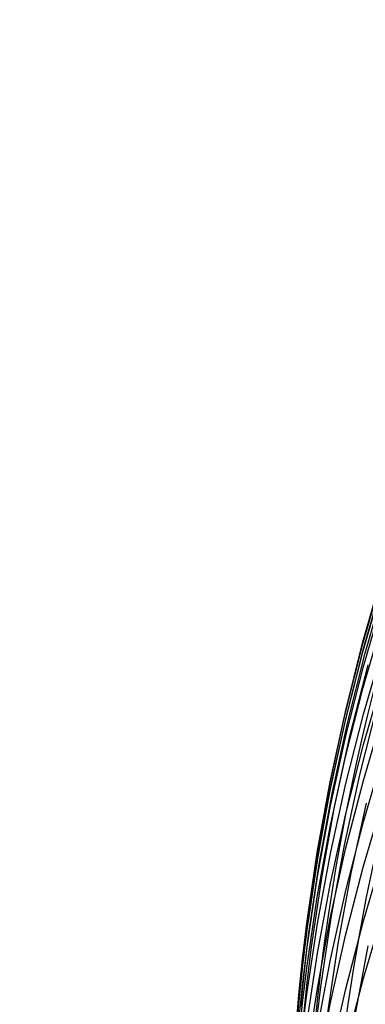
# Model space of a CAD drawing. Extents: x -383 to 1849, y -1185 to -529.
# Tile 184 of 256: x -382.94 to -380.59, y -925.91 to -919.23. Entities that reach past the tile are written whole.
import ezdxf

# ---------------------------------------------------------------- set-up
doc = ezdxf.new("R2010")
doc.units = 0
doc.layers.add('PREDEFINITO', color=7, linetype='CONTINUOUS')

msp = doc.modelspace()

# ---------------------------------------------------------------- linework, layer by layer
at = {"layer": 'PREDEFINITO'}
for p, q in [((-380.6102081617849, -923.4631142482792, 576.0475031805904), (-380.4746591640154, -922.9930221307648, 576.0551087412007)), ((-380.6097263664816, -923.4503710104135, 577.88383003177), (-380.4742548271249, -922.9809435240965, 577.9026875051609)), ((-380.6089227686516, -923.5110174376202, 579.6982292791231), (-380.4733720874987, -923.0423919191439, 579.7309923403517)), ((-380.6044988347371, -923.4886055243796, 574.243119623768), (-380.4684503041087, -923.0183852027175, 574.2488161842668)), ((-380.5948808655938, -923.5266401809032, 572.3647433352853), (-380.4588730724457, -923.0562744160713, 572.3624068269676)), ((-380.6058601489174, -923.6164016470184, 581.5123052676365), (-380.4698370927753, -923.1484512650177, 581.555394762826)), ((-380.6087114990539, -923.7597074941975, 583.3704600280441), (-380.4731332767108, -923.2927217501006, 583.422029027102)), ((-380.7300185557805, -923.9369676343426, 576.0395685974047), (-380.6102081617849, -923.4631142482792, 576.0475031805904)), ((-380.7294632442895, -923.92358681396, 577.8645356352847), (-380.6097263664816, -923.4503710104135, 577.88383003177)), ((-380.6065964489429, -923.9413003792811, 585.1831378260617), (-380.4705616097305, -923.4748655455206, 585.2429087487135)), ((-380.7287368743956, -923.9834179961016, 579.6649177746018), (-380.6089227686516, -923.5110174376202, 579.6982292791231)), ((-380.7247928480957, -923.962575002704, 574.2371615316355), (-380.6044988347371, -923.4886055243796, 574.243119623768)), ((-380.7151307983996, -924.0007588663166, 572.3669610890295), (-380.5948808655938, -923.5266401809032, 572.3647433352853)), ((-380.6957272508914, -924.0801226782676, 570.4859889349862), (-380.5754628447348, -923.6062484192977, 570.4746856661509)), ((-380.7261335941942, -924.0881079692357, 581.4685845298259), (-380.6058601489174, -923.6164016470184, 581.5123052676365)), ((-380.6064436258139, -924.1467649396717, 587.0066739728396), (-380.4703661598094, -923.6815243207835, 587.0754127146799)), ((-380.7285521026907, -924.2304407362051, 583.3181926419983), (-380.6087114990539, -923.7597074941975, 583.3704600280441)), ((-380.6316651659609, -924.3525165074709, 566.7366026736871), (-380.5112412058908, -923.8793580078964, 566.707753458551)), ((-380.8337899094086, -924.4141224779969, 576.031309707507), (-380.7300185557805, -923.9369676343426, 576.0395685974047)), ((-380.8331655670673, -924.4001341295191, 577.8448197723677), (-380.7294632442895, -923.92358681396, 577.8645356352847)), ((-380.7268732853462, -924.4114237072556, 585.1226100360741), (-380.6065964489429, -923.9413003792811, 585.1831378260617)), ((-380.6071017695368, -924.3896364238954, 588.8296926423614), (-380.4711000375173, -923.9258953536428, 588.908268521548)), ((-380.8325140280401, -924.459137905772, 579.6310868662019), (-380.7287368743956, -923.9834179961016, 579.6649177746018)), ((-380.8290284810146, -924.4398333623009, 574.2309452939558), (-380.7247928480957, -923.962575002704, 574.2371615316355)), ((-380.8193196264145, -924.478169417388, 572.3690563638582), (-380.7151307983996, -924.0007588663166, 572.3669610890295)), ((-380.7999274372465, -924.5572925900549, 570.4973143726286), (-380.6957272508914, -924.0801226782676, 570.4859889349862)), ((-380.83035393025, -924.5631148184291, 581.4242715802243), (-380.7261335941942, -924.0881079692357, 581.4685845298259)), ((-380.7267608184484, -924.6156749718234, 586.9371070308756), (-380.6064436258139, -924.1467649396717, 587.0066739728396)), ((-380.6066073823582, -924.6700713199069, 590.6377886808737), (-380.470542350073, -924.2081899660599, 590.7261342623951)), ((-380.8323545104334, -924.7044668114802, 583.2652742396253), (-380.7285521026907, -924.2304407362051, 583.3181926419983)), ((-380.9212217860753, -924.8941189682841, 576.0227312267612), (-380.8337899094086, -924.4141224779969, 576.031309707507)), ((-380.9205334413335, -924.8795561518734, 577.8246978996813), (-380.8331655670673, -924.4001341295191, 577.8448197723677)), ((-380.8310879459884, -924.8847787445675, 585.0613811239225), (-380.7268732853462, -924.4114237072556, 585.1226100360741)), ((-380.7360319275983, -924.8289658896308, 566.7657514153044), (-380.6316651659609, -924.3525165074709, 566.7366026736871)), ((-380.7273434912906, -924.8570280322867, 588.7502117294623), (-380.6071017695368, -924.3896364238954, 588.8296926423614)), ((-380.9199538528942, -924.9377214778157, 579.5967655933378), (-380.8325140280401, -924.459137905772, 579.6310868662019)), ((-380.916901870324, -924.9199203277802, 574.2244742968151), (-380.8290284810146, -924.4398333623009, 574.2309452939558)), ((-380.9071441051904, -924.9584107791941, 572.3710254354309), (-380.8193196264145, -924.478169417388, 572.3690563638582)), ((-380.6907955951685, -925.019649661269, 564.9038977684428), (-380.5862828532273, -924.5438539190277, 564.8658196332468)), ((-380.6083211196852, -924.9777656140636, 592.4364202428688), (-380.4726747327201, -924.5182854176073, 592.5341934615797)), ((-380.9182176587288, -925.0409667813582, 581.3794054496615), (-380.83035393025, -924.5631148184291, 581.4242715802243)), ((-380.8877592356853, -925.0372979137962, 570.5086504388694), (-380.7999274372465, -924.5572925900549, 570.4973143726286)), ((-380.8310132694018, -925.0877984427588, 586.8667763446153), (-380.7267608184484, -924.6156749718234, 586.9371070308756)), ((-380.7269194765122, -925.1355904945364, 590.5484579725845), (-380.6066073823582, -924.6700713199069, 590.6377886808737)), ((-380.9198181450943, -925.1813310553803, 583.211752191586), (-380.8323545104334, -924.7044668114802, 583.2652742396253)), ((-380.9912669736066, -925.361396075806, 577.8041854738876), (-380.9205334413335, -924.8795561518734, 577.8246978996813)), ((-380.8315217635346, -925.3276147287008, 588.6699000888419), (-380.7273434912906, -924.8570280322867, 588.7502117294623)), ((-380.8240384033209, -925.3082463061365, 566.7951726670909), (-380.7360319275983, -924.8289658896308, 566.7657514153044)), ((-380.992013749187, -925.3764972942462, 576.0138378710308), (-380.9212217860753, -924.8941189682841, 576.0227312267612)), ((-380.9907559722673, -925.4187130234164, 579.5619829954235), (-380.9199538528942, -924.9377214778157, 579.5967655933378)), ((-380.988109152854, -925.4023756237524, 574.2177519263), (-380.916901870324, -924.9199203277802, 574.2244742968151)), ((-380.9189362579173, -925.3609087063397, 584.9995068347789), (-380.8310879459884, -924.8847787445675, 585.0613811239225)), ((-380.6065902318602, -925.341871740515, 594.2231860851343), (-380.4705389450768, -924.8839745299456, 594.3302917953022)), ((-380.9783009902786, -925.4410218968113, 572.372864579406), (-380.9071441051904, -924.9584107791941, 572.3710254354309)), ((-380.7282304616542, -925.440904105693, 592.3375804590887), (-380.6083211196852, -924.9777656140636, 592.4364202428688)), ((-380.989421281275, -925.5212084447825, 581.3340251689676), (-380.9182176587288, -925.0409667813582, 581.3794054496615)), ((-380.9589184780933, -925.5196784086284, 570.5199855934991), (-380.8877592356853, -925.0372979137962, 570.5086504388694)), ((-380.7789496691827, -925.4982683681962, 564.9423803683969), (-380.6907955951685, -925.019649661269, 564.9038977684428)), ((-380.9188965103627, -925.5626793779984, 586.7957463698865), (-380.8310132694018, -925.0877984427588, 586.8667763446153)), ((-380.831174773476, -925.6042951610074, 590.4582256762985), (-380.7269194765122, -925.1355904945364, 590.5484579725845)), ((-380.9906424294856, -925.6605788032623, 583.157673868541), (-380.9198181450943, -925.1813310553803, 583.211752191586)), ((-380.6066158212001, -925.7317558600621, 596.0026937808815), (-380.4705725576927, -925.276121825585, 596.1187411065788)), ((-380.9193331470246, -925.8009410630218, 588.5888320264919), (-380.8315217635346, -925.3276147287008, 588.6699000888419)), ((-380.8953815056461, -925.7898979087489, 566.8248394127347), (-380.8240384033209, -925.3082463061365, 566.7951726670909)), ((-380.7268832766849, -925.8033593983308, 594.1149484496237), (-380.6065902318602, -925.341871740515, 594.2231860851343)), ((-381.0210758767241, -925.6184359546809, 576.0092745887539), (-380.992013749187, -925.3764972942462, 576.0138378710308)), ((-381.0203021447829, -925.6030799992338, 577.7937876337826), (-380.9912669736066, -925.361396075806, 577.8041854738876)), ((-381.0173680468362, -925.644347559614, 574.2142975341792), (-380.988109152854, -925.4023756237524, 574.2177519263)), ((-380.9901140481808, -925.8393568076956, 584.9370429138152), (-380.9189362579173, -925.3609087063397, 584.9995068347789)), ((-381.0198240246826, -925.6599693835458, 579.5444277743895), (-380.9907559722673, -925.4187130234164, 579.5619829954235)), ((-381.0075343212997, -925.6830720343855, 572.373734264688), (-380.9783009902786, -925.4410218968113, 572.372864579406)), ((-380.8321011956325, -925.9072540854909, 592.2377663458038), (-380.7282304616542, -925.440904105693, 592.3375804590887)), ((-381.018680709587, -925.7620830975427, 581.3111544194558), (-380.989421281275, -925.5212084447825, 581.3340251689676)), ((-380.9881508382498, -925.7616155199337, 570.5256492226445), (-380.9589184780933, -925.5196784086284, 570.5199855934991)), ((-380.8504419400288, -925.9792504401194, 564.9812326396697), (-380.7789496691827, -925.4982683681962, 564.9423803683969)), ((-380.6623913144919, -925.987966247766, 561.2518801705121), (-380.5737374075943, -925.5112990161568, 561.1954210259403)), ((-381.0450662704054, -925.8451970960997, 577.7832979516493), (-381.0203021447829, -925.6030799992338, 577.7937876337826)), ((-380.9901060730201, -926.0398618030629, 586.7240815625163), (-380.9188965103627, -925.5626793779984, 586.7957463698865)), ((-380.9190694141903, -926.075732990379, 590.367175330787), (-380.831174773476, -925.6042951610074, 590.4582256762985)), ((-381.0458653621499, -925.860797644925, 576.0046343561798), (-381.0210758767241, -925.6184359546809, 576.0092745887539)), ((-381.0446200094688, -925.9016568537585, 579.5267681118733), (-381.0198240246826, -925.6599693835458, 579.5444277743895)), ((-381.0423464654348, -925.8867389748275, 574.2107815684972), (-381.0173680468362, -925.644347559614, 574.2142975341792)), ((-381.0324870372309, -925.9255417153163, 572.3745700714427), (-381.0075343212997, -925.6830720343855, 572.373734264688)), ((-381.019720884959, -925.9009544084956, 583.1304409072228), (-380.9906424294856, -925.6605788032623, 583.157673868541)), ((-380.7269115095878, -926.1909566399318, 595.885444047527), (-380.6066158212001, -925.7317558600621, 596.0026937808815)), ((-381.0436612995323, -926.0033843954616, 581.2881697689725), (-381.018680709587, -925.7620830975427, 581.3111544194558)), ((-381.0131009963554, -926.003973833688, 570.5313082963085), (-380.9881508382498, -925.7616155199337, 570.5256492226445)), ((-380.9904742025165, -926.2765515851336, 588.5070818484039), (-380.9193331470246, -925.8009410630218, 588.5888320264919)), ((-380.9247095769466, -926.0314692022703, 566.8397564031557), (-380.8953815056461, -925.7898979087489, 566.8248394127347)), ((-380.8311137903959, -926.2679884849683, 594.0056809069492), (-380.7268832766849, -925.8033593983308, 594.1149484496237)), ((-381.0663446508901, -926.1035248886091, 575.9999177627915), (-381.0458653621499, -925.860797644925, 576.0046343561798)), ((-381.0655218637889, -926.0876902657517, 577.7727183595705), (-381.0450662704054, -925.8451970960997, 577.7832979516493)), ((-381.0193564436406, -926.0793074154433, 584.9056072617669), (-380.9901140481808, -925.8393568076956, 584.9370429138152)), ((-381.0651063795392, -926.1437184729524, 579.5090076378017), (-381.0446200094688, -925.9016568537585, 579.5267681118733)), ((-381.0630064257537, -926.1294923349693, 574.2072044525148), (-381.0423464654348, -925.8867389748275, 574.2107815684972)), ((-381.0445267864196, -926.1417553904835, 583.1030866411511), (-381.019720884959, -925.9009544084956, 583.1304409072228)), ((-380.9196317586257, -926.376368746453, 592.137070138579), (-380.8321011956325, -925.9072540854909, 592.2377663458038))]:
    msp.add_line(p, q, dxfattribs=at)
at = {"layer": 'PREDEFINITO', "extrusion": (0.001264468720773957, -0.04270824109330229, -0.9990867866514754)}
msp.add_arc((-393.2928103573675, 939.7258840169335, -529.1006830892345), 14.99743669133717, 125.1953050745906, 297.2997336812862, dxfattribs=at)
at = {"layer": 'PREDEFINITO', "extrusion": (0.01527697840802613, -0.1016941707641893, -0.9946984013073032)}
msp.add_arc((-499.6835238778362, 916.7769292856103, -471.7843781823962), 14.99696096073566, 132.0550495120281, 314.6365593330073, dxfattribs=at)
at = {"layer": 'PREDEFINITO', "extrusion": (-0.0168226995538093, 0.3816109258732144, -0.9241699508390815)}
msp.add_arc((406.8374188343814, -614.6670578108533, -910.3498372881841), 14.9620152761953, 305.7136932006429, 39.0797147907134, dxfattribs=at)

doc.saveas('drawing.dxf')
